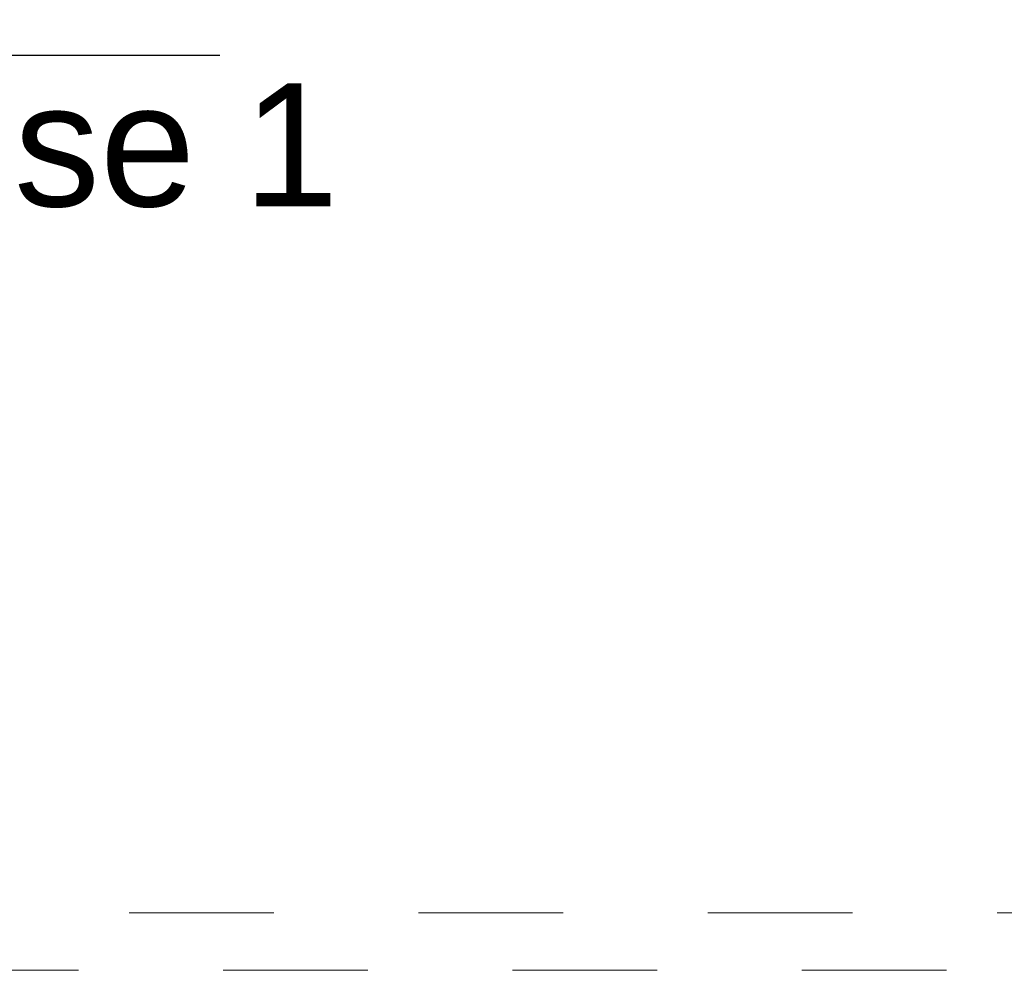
# Model space of a CAD drawing. Header units: metres. Extents: x -4 to 99, y -11 to 17.
# Tile 19 of 256: x 2.839 to 3.52, y 0.705 to 1.367. Entities that reach past the tile are written whole.
import ezdxf

# ---------------------------------------------------------------- set-up
doc = ezdxf.new("R2010")
doc.units = ezdxf.units.M
doc.header["$MEASUREMENT"] = 0
doc.linetypes.add('Untersicht', pattern=[0.1, 0.075, -0.025])
for name, color, linetype in [('152 - Bemaßung_ Beschriftung.Ausbau', 7, 'Continuous'), ('208 - Marker.Detail', 7, 'Continuous'), ('608 - Struktur.Träger', 7, 'Continuous'), ('Neubau_653 - Abdeckung.TB Verkofferung', 7, 'Continuous')]:
    doc.layers.add(name, color=color, linetype=linetype)
doc.styles.add('ERSTELLTER_STIL_2', font='txt')
doc.dimstyles.new('ERSTELLTER_STIL__2', dxfattribs={"dimtxt": 0.1, "dimasz": 0.0532, "dimexe": 0.18, "dimexo": 0.0625, "dimgap": 0, "dimtad": 1, "dimtih": 1, "dimtoh": 1, "dimzin": 0, "dimdsep": 46, "dimtxsty": 'ERSTELLTER_STIL_2', "dimblk": 'ARROWHEAD_2', "dimblk1": 'ARROWHEAD_2', "dimblk2": 'ARROWHEAD_2', "dimcen": 0.09, "dimse1": 1, "dimse2": 1, "dimclrd": 7, "dimclre": 7, "dimclrt": 7, "dimazin": 0, "dimtfac": 1, "dimtdec": 4, "dimtmove": 0, "dimatfit": 3, "dimfxl": 1, "dimtolj": 1, "dimtzin": 0, "dimarcsym": 0})

# ---------------------------------------------------------------- blocks, each defined once
blk = doc.blocks.new('*D425')
at = {"layer": '152 - Bemaßung_ Beschriftung.Ausbau', "color": 7, "linetype": 'Continuous', "lineweight": 5}
for p, q in [((7.665, -4.6125), (7.665, -4.5075)), ((0.29521, -4.525), (0.25479, -4.595)), ((7.68521, -4.525), (7.64479, -4.595)), ((0.275, -4.56), (7.665, -4.56))]:
    blk.add_line(p, q, dxfattribs=at)
at = {"layer": '152 - Bemaßung_ Beschriftung.Ausbau', "color": 7, "lineweight": 5, "char_height": 0.1, "attachment_point": 7, "style": 'ERSTELLTER_STIL_2'}
for s, insert in [('\\A1;{\\pql;\\fArial|b0|i0|c0|p38;14\\fArial|b0|i0|c0|p38;\\A1{\\H.66x;\\S5^  ;}}', (7.44291, -4.54109)), ('\\A1;{\\pql;\\fArial|b0|i0|c0|p38;5}', (0.29523, -4.54)), ('\\A1;{\\pql;\\fArial|b0|i0|c0|p38;7,39}', (3.77399, -4.54))]:
    blk.add_mtext(s, dxfattribs=dict(at, insert=insert))
blk = doc.blocks.new('ARROWHEAD_2')
at = {"color": 0, "linetype": 'Continuous', "lineweight": 0}
for p, q in [((-0.378, -0.655), (0.378, 0.655)), ((0, 0), (-1, 0))]:
    blk.add_line(p, q, dxfattribs=at)

msp = doc.modelspace()

# ---------------------------------------------------------------- linework, layer by layer
at = {"layer": '208 - Marker.Detail', "color": 30, "linetype": 'Continuous', "lineweight": 25, "true_color": 0xff6e00}
msp.add_line((1.22761, 1.34213), (2.97761, 1.34213), dxfattribs=at)
at = {"layer": '608 - Struktur.Träger', "color": 7, "linetype": 'Untersicht', "lineweight": 13}
msp.add_line((0.37999, 0.70998), (61.87999, 0.70998), dxfattribs=at)
at = {"layer": 'Neubau_653 - Abdeckung.TB Verkofferung', "color": 1, "linetype": 'Untersicht', "lineweight": 9}
msp.add_line((0.71499, 0.7495), (7.555, 0.74948), dxfattribs=at)

# ---------------------------------------------------------------- texts
at = {"layer": '208 - Marker.Detail', "color": 30, "lineweight": 25, "true_color": 0xff6e00, "insert": (1.19218, 1.3227), "char_height": 0.085, "attachment_point": 1, "style": 'ERSTELLTER_STIL_2'}
msp.add_mtext('\\A1;{\\pql;\\fArial|b0|i0|c0|p38;Detail - Trockenbau Stütze Achse 1}', dxfattribs=at)

# ---------------------------------------------------------------- dimensions: what is measured, and where the dimension line sits
at = {"layer": '152 - Bemaßung_ Beschriftung.Ausbau', "color": 7, "linetype": 'Continuous', "lineweight": 5}
dim = msp.add_linear_dim(base=(7.665, -4.56), p1=(0.275, 0.245), p2=(7.665, 2.94998), dimstyle='ERSTELLTER_STIL__2', dxfattribs=at)
dim.commit()
dim.dimension.update_dxf_attribs({"geometry": '*D425', "text_midpoint": (3.90387, -4.49), "dimtype": 160})

doc.saveas('drawing.dxf')
